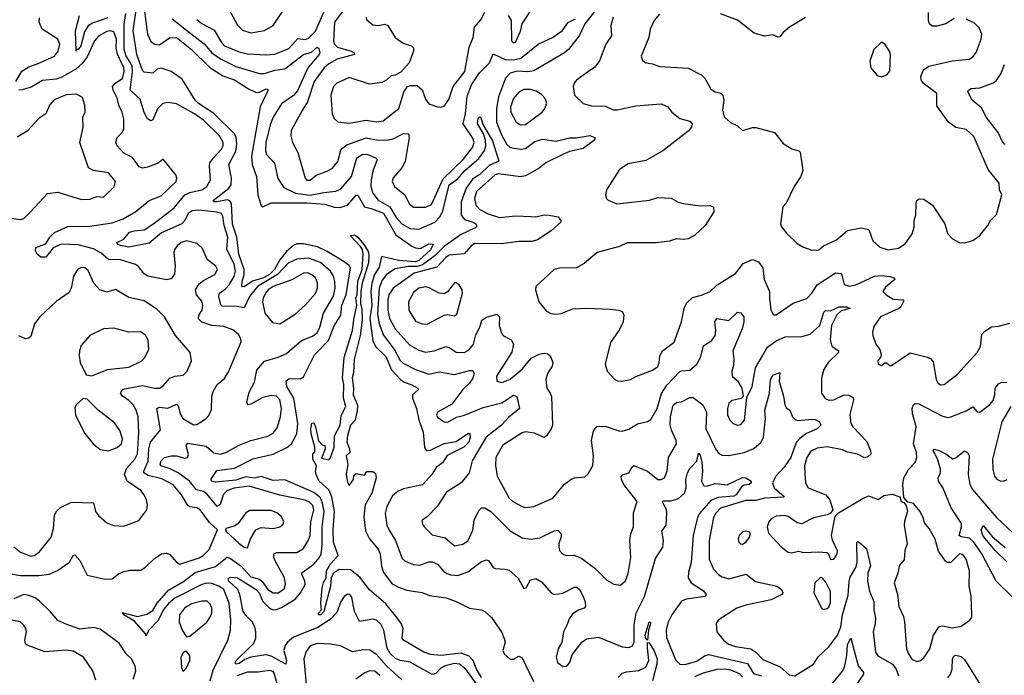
# Model space of a CAD drawing. Extents: x 2056909 to 2160450, y 827444 to 1016825.
# Tile 179 of 256: x 2136340 to 2142150, y 891768 to 895640. Entities that reach past the tile are written whole.
import ezdxf

# ---------------------------------------------------------------- set-up
doc = ezdxf.new("R2010")
doc.units = 0

msp = doc.modelspace()

# ---------------------------------------------------------------- linework, layer by layer
at = {"layer": '0CON10XD'}
for points in [[(2138279.5, 895735), (2138198.6, 895625), (2138192.8, 895512.8), (2138197.3, 895495), (2138215, 895478.8), (2138296, 895455), (2138314.2, 895445), (2138316, 895435), (2138213.2, 895406.8), (2138165, 895379.7), (2138137.6, 895355), (2138077.4, 895275), (2138039.2, 895155), (2138006.9, 895103.1), (2137941.9, 894985), (2137940.6, 894955), (2137950, 894915), (2137981.1, 894855), (2138024.5, 894705), (2138035, 894692.5), (2138055, 894693.5), (2138088.8, 894721.2), (2138155, 894745.5), (2138185.7, 894764.3), (2138216.9, 894803.1), (2138237.6, 894875), (2138269.7, 894900.3), (2138385, 894943), (2138445, 894931.2), (2138505, 894929.2), (2138545, 894937.5), (2138605, 894968.2), (2138635.4, 894965.4), (2138638.4, 894945), (2138615, 894802), (2138594.7, 894765.3), (2138544, 894706), (2138538.5, 894685), (2138551.4, 894655), (2138612.9, 894605), (2138640.9, 894550.9), (2138664, 894534), (2138735, 894533.9), (2138770.8, 894549.2), (2138839.5, 894700.5), (2138956.5, 894815), (2139013, 894885), (2139021.9, 894915), (2139015, 894941.1), (2138956.8, 895025), (2138970.6, 895085), (2138981, 895189), (2139006, 895255), (2139054.4, 895325.6), (2139112.5, 895385), (2139135, 895438), (2139205.1, 895405.1), (2139255, 895403), (2139297.2, 895412.8), (2139399.4, 895495), (2139485, 895535.5), (2139542, 895575), (2139565, 895608.8), (2139576.8, 895623.2), (2139620, 895645)], [(2139223.1, 895665), (2139240.6, 895635), (2139242.9, 895515), (2139254.2, 895504.2), (2139265, 895508), (2139295, 895573.3), (2139304.4, 895615.6), (2139390.6, 895745)], [(2137464.4, 891735), (2137481, 891799), (2137568.2, 891975), (2137584.6, 892035), (2137585.9, 892094.1), (2137576.7, 892195), (2137544.8, 892274.8), (2137516.2, 892295), (2137475, 892309.9), (2137445, 892312.7), (2137415, 892304.1), (2137256.6, 892223.4), (2137218.4, 892191.6), (2137191, 892159), (2137155, 892089.2), (2137102.5, 892035), (2137085, 892002.5), (2137083, 892013), (2137017.3, 892087.3), (2136954, 892125), (2136945, 892140), (2137035, 892115.7), (2137091.1, 892128.9), (2137125, 892150.8), (2137152.1, 892195), (2137218.9, 892271.1), (2137307.7, 892322.3), (2137375, 892374.8), (2137495, 892411.9), (2137565, 892466.9), (2137585, 892459.2), (2137645.5, 892415.5), (2137705, 892349.4), (2137755, 892336.2), (2137771.9, 892321.9), (2137805, 892274.7), (2137835, 892255.3), (2137865, 892255.9), (2137900.3, 892279.7), (2137909.1, 892305), (2137903.2, 892345), (2137847.2, 892445), (2137839.5, 892465), (2137840, 892485), (2137855.8, 892494.2), (2137975, 892494.6), (2138015, 892516.7), (2138043.4, 892565), (2138053.7, 892595), (2138058.1, 892675), (2138076.8, 892745), (2138070.6, 892770.6), (2138050.5, 892790.5), (2138025, 892803), (2137875, 892831.6), (2137695, 892885.2), (2137605, 892872.9), (2137562.3, 892857.7), (2137541.1, 892835), (2137523.6, 892776.3), (2137505, 892765.5), (2137445, 892839.4), (2137425, 892853.2), (2137407.1, 892857.1), (2137383.8, 892863.8), (2137342.4, 892915), (2137275, 892964.2), (2137225, 892990.3), (2137172.5, 893005), (2137168.4, 893015), (2137174.8, 893035.2), (2137195, 893054.2), (2137235, 893065.3), (2137264.7, 893064.7), (2137315, 893051.2), (2137331.2, 893055), (2137337, 893073), (2137322.5, 893125), (2137329.7, 893140.3), (2137440.8, 893120.8), (2137485, 893083.1), (2137525, 893074.6), (2137555.8, 893085), (2137635, 893128.5), (2137705, 893155.4), (2137805, 893181.3), (2137835, 893199.1), (2137860.5, 893229.5), (2137879.3, 893295), (2137885.3, 893345), (2137874.6, 893395), (2137855, 893417.7), (2137825, 893420.3), (2137775, 893409.4), (2137705, 893370.5), (2137686.2, 893366.2), (2137681.4, 893381.4), (2137695, 893440), (2137725, 893500), (2137740.2, 893569.7), (2137785, 893623.5), (2137865, 893646.7), (2137915, 893669.5), (2138003.7, 893746.3), (2138069, 893771), (2138095, 893790), (2138111.6, 893825), (2138132.5, 893907.5), (2138192, 894008), (2138202.6, 894055), (2138200.7, 894095), (2138192.5, 894125), (2138174.8, 894154.8), (2138115, 894206.5), (2138045, 894232.2), (2137975, 894226.6), (2137925, 894201.7), (2137862.4, 894135), (2137742.8, 894065), (2137697.2, 894005), (2137665, 893937.9), (2137624, 893946), (2137535, 893948.2), (2137527.1, 893957.1), (2137515.8, 894005), (2137519.6, 894025), (2137555, 894050.8), (2137575.6, 894074.4), (2137605.8, 894124.2), (2137614.5, 894155), (2137606.3, 894196.3), (2137563.2, 894285), (2137568.9, 894355), (2137546.2, 894425), (2137539.1, 894479.1), (2137530.4, 894495), (2137505, 894504), (2137395.2, 894514.8), (2137358.3, 894511.7), (2137334.8, 894495.1), (2137314.7, 894455), (2137296.1, 894433.9), (2137177.7, 894382.3), (2137105, 894321.4), (2136985, 894296.7), (2136935, 894307.1), (2136917.5, 894315), (2136913.8, 894325), (2136955.5, 894344.5), (2136987.8, 894385), (2137015, 894394.1), (2137075, 894398.7), (2137132.4, 894437.6), (2137251.8, 894528.2), (2137315, 894606.3), (2137345, 894619.7), (2137414.2, 894635), (2137444.7, 894655.3), (2137466.2, 894695), (2137459.6, 894775), (2137463.1, 894795), (2137483.2, 894825), (2137531.5, 894875), (2137541.1, 894895), (2137541.2, 894915), (2137519.1, 894955), (2137425, 895046.8), (2137371.3, 895085), (2137265, 895144.1), (2137215, 895150.4), (2137184.8, 895145.2), (2137154, 895114), (2137125, 895048.1), (2137115, 895042.9), (2137095, 895054.6), (2137075, 895092.2), (2137050.8, 895170.8), (2136993.1, 895225), (2137006.4, 895333.6), (2137003.2, 895365), (2136994.2, 895385), (2136968, 895425), (2136957.7, 895465), (2136957.3, 895612.7), (2136966.4, 895676.4)], [(2137175, 895353.5), (2137152.1, 895347.9), (2137125, 895323.8), (2137075, 895330), (2137065, 895341.2), (2137030.9, 895435), (2137010, 895575), (2137030.6, 895725)], [(2137075.2, 895705.2), (2137094.2, 895554.2), (2137115, 895511.8), (2137135, 895496.5), (2137165, 895491.1), (2137225, 895533.3), (2137265.8, 895535), (2137355, 895464.6), (2137460.8, 895360.8), (2137538.3, 895308.3), (2137607.5, 895285), (2137691.2, 895231.2), (2137735, 895210.7), (2137755, 895212.1), (2137795, 895231.9), (2137806.6, 895226.6), (2137760, 895125), (2137708.8, 894835), (2137711.1, 894785), (2137736.7, 894715), (2137746.1, 894605), (2137765, 894542), (2137775, 894534.3), (2137825, 894559.5), (2138035, 894559.6), (2138140.7, 894550.7), (2138195, 894533), (2138228.9, 894531.1), (2138275, 894545.8), (2138325, 894604.4), (2138335, 894604.4), (2138375, 894535.9), (2138415, 894526.1), (2138487.6, 894497.6), (2138560.1, 894370.1), (2138655, 894302.2), (2138675, 894292.5), (2138705, 894289.2), (2138755, 894317.4), (2138781.4, 894315), (2138765, 894280.4), (2138695, 894217.7), (2138675, 894209.6), (2138575, 894218), (2138475, 894240.9), (2138461, 894179), (2138433.5, 894135), (2138417.8, 894085), (2138412.5, 894035), (2138418.5, 893955), (2138406.4, 893875), (2138423.4, 893743.4), (2138440.7, 893710.7), (2138501.3, 893651.3), (2138535, 893573.2), (2138587.2, 893515), (2138609, 893499), (2138654.4, 893484.4), (2138690, 893465), (2138692.5, 893455), (2138659.1, 893425), (2138657.2, 893405), (2138681.3, 893345), (2138695, 893276.9), (2138721, 893205), (2138729.1, 893115), (2138735, 893102.9), (2138745, 893096.5), (2138765, 893098.2), (2138845, 893137.7), (2138915, 893149), (2138985.6, 893195.6), (2138996.4, 893196.4), (2138998.4, 893175), (2138989.7, 893145), (2138961.8, 893115), (2138862.5, 893067.5), (2138836, 893024), (2138798.2, 892995), (2138772, 892955), (2138716.2, 892893.8), (2138605, 892870), (2138574.3, 892855.7), (2138540.8, 892829.2), (2138506.9, 892765), (2138496.1, 892725), (2138505.9, 892655.9), (2138520.4, 892625), (2138558.2, 892565), (2138597.4, 892457.4), (2138615, 892443.1), (2138665, 892423.6), (2138700.6, 892419.4), (2138755, 892437.7), (2138775, 892438.5), (2138804.7, 892424.7), (2138842.1, 892382.1), (2138860.2, 892370.2), (2138885, 892360.9), (2138925, 892358.2), (2138985, 892379.6), (2139065, 892441.1), (2139095, 892450), (2139105.7, 892445.7), (2139133.3, 892405), (2139145, 892398.8), (2139205.9, 892395.9), (2139229.1, 892389.1), (2139281.2, 892341.2), (2139315, 892281.2), (2139328.8, 892285), (2139355, 892331.4), (2139385, 892339.4), (2139420.2, 892320.2), (2139475.7, 892255), (2139495, 892245.5), (2139545, 892253.8), (2139615, 892289.4), (2139628.3, 892288.3), (2139642.9, 892275), (2139665, 892233.8), (2139677, 892203), (2139679.4, 892175), (2139671.2, 892165), (2139635, 892152.5), (2139605, 892132.2), (2139585.4, 892105), (2139568.5, 892065), (2139548.5, 892025), (2139538.6, 891961.4), (2139518.5, 891925), (2139505.6, 891875), (2139514.5, 891844.5), (2139545, 891820.8), (2139565, 891822.5), (2139575, 891830), (2139586.9, 891845), (2139600.2, 891889.8), (2139657.5, 891965), (2139685.5, 891984.5), (2139755, 891993.1), (2139895, 891937.5), (2139935, 891932.3), (2139957.1, 891942.9), (2139965.8, 891965), (2139965.2, 892065), (2139978.6, 892135), (2140026.9, 892233.1), (2140091.7, 892458.3), (2140136.2, 892525), (2140138.4, 892565), (2140129.8, 892620.2), (2140155.3, 892655), (2140159, 892725), (2140156.7, 892746.7), (2140136.2, 892786.2), (2140134, 892796), (2140140.2, 892799.8), (2140185, 892799.1), (2140227.8, 892812.2), (2140264.1, 892845), (2140273.3, 892875), (2140271.6, 892925), (2140280.8, 892965), (2140295, 892990.6), (2140336.7, 893033.3), (2140345, 893081.2), (2140355, 893068.8), (2140365, 893027.5), (2140369.1, 892975), (2140363.8, 892915), (2140377.8, 892887.8), (2140395, 892885.6), (2140445, 892901.2), (2140515, 892893.9), (2140605, 892936.8), (2140626, 892935), (2140656, 892915), (2140655.6, 892905), (2140645, 892895.8), (2140615, 892890.8), (2140599.4, 892880.6), (2140568.1, 892835), (2140555, 892826.9), (2140462.3, 892817.7), (2140419.4, 892800.6), (2140348.8, 892721.2), (2140338.9, 892701.1), (2140313.3, 892595), (2140301.7, 892435), (2140287.5, 892377.5), (2140283.8, 892345), (2140301.5, 892315), (2140375, 892267.9), (2140391.9, 892245), (2140385, 892234.6), (2140272.3, 892217.7), (2140245, 892205.6), (2140187.9, 892125), (2140165, 892079.2), (2140154.7, 892035.3), (2140157.4, 891992.6), (2140209.1, 891859.1), (2140235, 891834.4), (2140265, 891831.3), (2140335, 891852.2), (2140385, 891885.9), (2140405, 891890.6), (2140635, 891838.4), (2140669.9, 891779.9), (2140718.1, 891765)], [(2137385, 895642.3), (2137415, 895616.8), (2137487.7, 895577.7), (2137530.6, 895505), (2137549.6, 895485), (2137635, 895450.8), (2137685, 895438.6), (2137795, 895432.7), (2137845, 895437.3), (2137928.9, 895471.1), (2137981.4, 895528.6), (2138025, 895524.2), (2138045, 895530.8), (2138085, 895572), (2138135.4, 895684.6)], [(2137573.3, 895706.7), (2137625, 895608.6), (2137655, 895578.2), (2137705, 895562), (2137784.1, 895575.9), (2137835.7, 895605), (2137895, 895694.2)], [(2138383.3, 895655), (2138389.5, 895639.5), (2138425, 895609.2), (2138455, 895605.6), (2138495, 895613.3), (2138513.3, 895606.7), (2138555.3, 895535.3), (2138602.1, 895502.1), (2138652.5, 895485), (2138663.8, 895475), (2138664.2, 895455), (2138638.9, 895385), (2138589.1, 895330.9), (2138555, 895312.5), (2138531.7, 895308.3), (2138507.5, 895285), (2138479.7, 895270.3), (2138405, 895258.9), (2138285, 895299.5), (2138210.8, 895265), (2138192.5, 895245), (2138175.5, 895195), (2138184.6, 895084.6), (2138196.4, 895056.4), (2138217.8, 895037.8), (2138281.7, 895028.3), (2138385, 895046.6), (2138445, 895038), (2138485, 895043.3), (2138577.8, 895115), (2138607.5, 895212.5), (2138625.8, 895244.2), (2138645, 895252), (2138685, 895250.8), (2138715.4, 895225.4), (2138735, 895170), (2138755, 895142.5), (2138805, 895125.5), (2138825, 895123.3), (2138845, 895130), (2138871.6, 895168.4), (2138898.2, 895245), (2138967.8, 895335), (2138992.6, 895477.4), (2139015.5, 895535), (2139023.3, 895596.7), (2139060.6, 895639.4), (2139084.4, 895685)], [(2139740.6, 895699.4), (2139674.7, 895615.3), (2139641.4, 895545), (2139579.4, 895465), (2139555, 895443.8), (2139375, 895339.2), (2139337.8, 895332.2), (2139275, 895336.1), (2139235, 895324), (2139206.8, 895295), (2139165.4, 895184.6), (2139153.7, 895116.3), (2139153.3, 895035), (2139184.5, 894955.5), (2139215, 894903.1), (2139235, 894885.3), (2139295, 894876.2), (2139325, 894880), (2139379.9, 894920.1), (2139425, 894934.7), (2139505, 894922.3), (2139585, 894943.2), (2139625, 894942.5), (2139705, 894956.1), (2139734.2, 894945), (2139734.3, 894935), (2139725.7, 894925), (2139665, 894880), (2139585, 894861), (2139545, 894844.8), (2139445.6, 894794.4), (2139405.8, 894764.2), (2139325, 894717.6), (2139295, 894712.9), (2139165, 894730.9), (2139145.6, 894725), (2139035, 894626.2), (2139023.3, 894585), (2139031.8, 894545), (2139055, 894519.6), (2139105, 894493.1), (2139171.9, 894471.9), (2139265, 894482.9), (2139358.1, 894478.1), (2139385, 894475.3), (2139435, 894488.1), (2139465, 894486.6), (2139516.8, 894476.8), (2139533.8, 894455), (2139533.3, 894445), (2139476.5, 894393.5), (2139395, 894340.4), (2139365, 894331.2), (2139285, 894330.8), (2139183.1, 894316.9), (2139025, 894319.2), (2139003.5, 894305), (2138963.4, 894256.6), (2138875, 894249.6), (2138855, 894236.1), (2138802, 894178), (2138667.2, 894142.8), (2138545, 894054.6), (2138518.4, 894015), (2138512, 893985), (2138513, 893925), (2138522.3, 893875), (2138555, 893815.4), (2138640.8, 893720.8), (2138695, 893689.1), (2138735, 893677.7), (2138785.3, 893684.7), (2138855, 893709.6), (2138874.1, 893704.1), (2138915, 893676.8), (2138965, 893675.4), (2138994.5, 893695), (2139017.1, 893725), (2139031.6, 893778.4), (2139056, 893825), (2139067.5, 893865), (2139095, 893883.8), (2139155, 893900.6), (2139170.6, 893885), (2139170, 893835), (2139184.7, 893784.7), (2139195, 893773.1), (2139240.2, 893750.2), (2139253.6, 893725), (2139244, 893676), (2139154.3, 893535), (2139156.2, 893505), (2139185, 893498.1), (2139235, 893517.5), (2139305, 893576.7), (2139358.6, 893641.4), (2139405, 893664.7), (2139435, 893671.1), (2139456.6, 893666.6), (2139470, 893655), (2139486.5, 893615), (2139481.5, 893595), (2139455, 893550), (2139445.4, 893515), (2139450.5, 893465), (2139471.4, 893435), (2139477.8, 893415), (2139484.4, 893245), (2139476.4, 893223.6), (2139448.3, 893181.7), (2139435, 893172), (2139378, 893198), (2139325, 893206.5), (2139305, 893200.5), (2139191.8, 893128.2), (2139149.5, 893055), (2139147.2, 893007.2), (2139157.7, 892945), (2139228.9, 892815), (2139250, 892795), (2139305, 892764.6), (2139325, 892760), (2139375, 892764.5), (2139485.3, 892814.7), (2139555, 892897.5), (2139593.3, 892925), (2139615, 892934.2), (2139675, 892941.2), (2139695, 892958.8), (2139723, 893007), (2139726.9, 893065), (2139714.5, 893155.5)], [(2140115, 895673.8), (2140084.5, 895635.5), (2140060, 895585), (2140053.3, 895535), (2140007.5, 895425), (2140015, 895400), (2140036.1, 895386.1), (2140075, 895379.2), (2140115, 895362.9), (2140285, 895354.4), (2140365, 895312.9), (2140382.5, 895295), (2140419.1, 895229.1), (2140444.5, 895214.5), (2140476.8, 895206.8), (2140490, 895195), (2140494.4, 895165), (2140487.5, 895105), (2140497.1, 895067.1), (2140535, 895033.3), (2140575, 895012.5), (2140605, 894986.7), (2140665, 895003.8), (2140685, 895003.8), (2140795, 894973.8), (2140845, 894908.8), (2140897.3, 894877.3), (2140937.5, 894865), (2140945, 894857.5), (2140960.5, 894749.5), (2140950, 894715), (2140910.6, 894655), (2140862.3, 894557.7), (2140843.3, 894535), (2140830, 894435), (2140835, 894417.5), (2140865, 894378.8), (2140927.6, 894317.6), (2140965, 894296), (2141015, 894278.8), (2141055, 894281.2), (2141083.8, 894305), (2141160.4, 894339.6), (2141225, 894394.4), (2141305, 894410.5), (2141350.7, 894400.7), (2141373.6, 894335), (2141416.6, 894296.6), (2141465, 894281.1), (2141525, 894290), (2141565, 894316), (2141607.5, 894375), (2141618.9, 894415), (2141617.5, 894455), (2141628.6, 894488.6), (2141630, 894555), (2141635, 894572.5), (2141647, 894583), (2141675, 894580), (2141725.8, 894545), (2141798.6, 894435), (2141815, 894376.7), (2141845, 894346.2), (2141884, 894324), (2141915, 894323.3), (2141963.9, 894336.1), (2142005, 894366.7), (2142054, 894425), (2142068.8, 894455), (2142105, 894490), (2142135.6, 894605), (2142122.2, 894635), (2142120.6, 894675), (2142055.4, 894755.4), (2141970.7, 894950.7), (2141925, 894992.5), (2141865, 895003.3), (2141820.6, 895035), (2141751.3, 895131.3), (2141752.9, 895205), (2141671.1, 895265), (2141659.5, 895285), (2141657.5, 895305), (2141674.4, 895345), (2141705, 895365.4), (2141843.2, 895396.8), (2141942.1, 895407.9), (2141965, 895420), (2141983.3, 895446.7), (2142013.1, 895525), (2142016.9, 895555), (2142002, 895592), (2141975, 895619.5), (2141925, 895642.5)], [(2140977.6, 895652.4), (2140883.7, 895596.3), (2140844.5, 895565.5), (2140825, 895538.8), (2140815, 895538), (2140785, 895550.8), (2140735, 895543.8), (2140675, 895560), (2140575, 895638.1), (2140475, 895675.6)], [(2141855, 895646.8), (2141805, 895616.2), (2141755, 895601.8), (2141725, 895602.5), (2141708.6, 895615), (2141702.5, 895635), (2141702.1, 895682.1)], [(2136317.9, 895275), (2136353.4, 895336.6), (2136395, 895361.1), (2136448.7, 895381.3), (2136545, 895425.4), (2136567.5, 895455), (2136578, 895495), (2136565, 895526.2), (2136472.1, 895585), (2136455.6, 895625), (2136457.8, 895652.2)], [(2136859.6, 895650.4), (2136770.4, 895619.6), (2136745, 895604.7), (2136721.9, 895568.1), (2136700.9, 895485), (2136685, 895464.3), (2136676.4, 895463.6), (2136673.9, 895453.9), (2136669.2, 895575), (2136692.5, 895665)], [(2137240.8, 895645), (2137325, 895578.6), (2137428.2, 895498.2), (2137473.7, 895443.7), (2137525, 895409.4), (2137615, 895363.3), (2137755, 895322.4), (2137785, 895322.2), (2137845, 895342.9), (2137905, 895350.5), (2138015, 895434.4), (2138061.4, 895448.6), (2138095, 895477.1), (2138105, 895469.2), (2138110.6, 895445), (2138106.4, 895435), (2138040.4, 895355), (2137979.9, 895220.1), (2137955, 895192.9), (2137885, 895143.6), (2137835.9, 895064.1), (2137818.7, 895018.7), (2137793.3, 894915), (2137790.7, 894865), (2137796.2, 894845), (2137843.3, 894793.3), (2137863, 894703), (2137899, 894649), (2137966.9, 894615), (2138055, 894603.8), (2138135, 894620.4), (2138205, 894627.2), (2138235, 894641.5), (2138298, 894715), (2138329.6, 894825), (2138365, 894845.7), (2138395, 894844.1), (2138440, 894825), (2138448.9, 894815), (2138424.2, 894745), (2138413.9, 894695), (2138412.4, 894655), (2138423.8, 894615), (2138455.3, 894575), (2138524.5, 894534.5), (2138562.7, 894472.7), (2138595, 894433.7), (2138645, 894408.1), (2138695, 894403.8), (2138789.2, 894445), (2138822.2, 894477.8), (2138837.8, 894512.2), (2138874.5, 894665.5), (2138925, 894700.9), (2138965, 894747.2), (2139049.6, 894820.4), (2139083.2, 894866.8), (2139091.6, 894895), (2139088.7, 894928.7), (2139076.5, 894966.5), (2139041.8, 895028.2), (2139045, 895053.8), (2139055, 895066.7), (2139061.7, 895061.7), (2139072.2, 895022.2), (2139129.3, 894925), (2139168.1, 894805), (2139110.2, 894779.8), (2139055, 894726.6), (2139012.3, 894697.7), (2138975.4, 894644.6), (2138944.9, 894565), (2138946.1, 894485), (2138965, 894459.7), (2139015.5, 894445), (2139031.8, 894435), (2139037.4, 894422.6), (2139028.7, 894411.3), (2138940.7, 894369.3), (2138845, 894300), (2138791.9, 894248.1), (2138716.5, 894193.5), (2138685, 894182.3), (2138635, 894182.9), (2138555, 894168.5), (2138505.2, 894134.8), (2138478.3, 894101.7), (2138461, 894055), (2138451.9, 893901.9), (2138461.3, 893845), (2138486.6, 893776.6), (2138551.4, 893691.4), (2138585, 893627.5), (2138602.8, 893612.8), (2138675, 893575.3), (2138755, 893546.6), (2138815, 893561.6), (2138905, 893545.3), (2138995, 893569.2), (2139015, 893568.6), (2139021.4, 893551.4), (2139015, 893523.5), (2138995, 893494.6), (2138954.5, 893455.5), (2138890.2, 893369.8), (2138805, 893323.3), (2138800, 893305), (2138805, 893293.8), (2138845, 893266), (2138865.7, 893264.3), (2138917, 893293), (2138965, 893305.6), (2139075, 893349.2), (2139185, 893377.2), (2139255, 893422.9), (2139274.3, 893415), (2139289.5, 893345), (2139225, 893291.9), (2139183.8, 893246.2), (2139092.8, 893175), (2139010.4, 893035), (2138993.1, 892965), (2138945.7, 892905), (2138859.2, 892850.8), (2138804.1, 892765.9), (2138743.8, 892705), (2138716.1, 892683.9), (2138716, 892665), (2138726, 892645), (2138775, 892598.1), (2138850.9, 892580.9), (2138905, 892532.7), (2138955, 892543.6), (2138986.5, 892565), (2139014.5, 892625), (2139022.3, 892685), (2139048.9, 892741.1), (2139065, 892756.9), (2139085, 892756.7), (2139120, 892735), (2139235, 892620.8), (2139305, 892579.6), (2139355, 892572.9), (2139409.5, 892580.5), (2139495, 892621.9), (2139515, 892625.7), (2139534.4, 892604.4), (2139535.6, 892585), (2139521.9, 892548.1), (2139520.8, 892525), (2139525.5, 892505), (2139542.9, 892485), (2139565, 892476.7), (2139615, 892477.1), (2139658, 892458), (2139735, 892400.5), (2139805, 892331.1), (2139846.1, 892306.1), (2139885, 892301.5), (2139915, 892325.8), (2139930.5, 892369.5), (2139947.1, 892465), (2139940, 892565), (2139945.5, 892604.5), (2139961.9, 892645), (2139962.1, 892727.9), (2139983.8, 892795), (2139905.5, 892895), (2139891.1, 892925), (2139890, 892945), (2139897.3, 892952.7), (2139935, 892964.2), (2139955, 893000), (2139965, 893006.9), (2140044.3, 892974.3), (2140105, 892925.6), (2140125.5, 892924.5), (2140145, 892934.2), (2140161.5, 892975), (2140168.5, 893055), (2140215.4, 893135), (2140213.8, 893155), (2140186.3, 893216.3), (2140178.6, 893248.6), (2140180.5, 893295), (2140195.3, 893364.7), (2140215, 893380.5), (2140245, 893382.5), (2140295, 893409.2), (2140315, 893409), (2140371, 893365), (2140392.1, 893322.1), (2140389.7, 893225), (2140445.4, 893105.4), (2140465, 893078), (2140485, 893069.2), (2140525, 893066.5), (2140615, 893084.5), (2140672.4, 893107.6), (2140714.8, 893145.2), (2140729.4, 893175), (2140740.5, 893285), (2140736.2, 893335), (2140764.7, 893435), (2140770, 893515), (2140785, 893540.6), (2140825, 893556), (2140820.8, 893505), (2140847.6, 893417.6), (2140855.7, 893365), (2140865, 893346.2), (2140885, 893333.3), (2140900, 893295), (2140917.9, 893277.9), (2140933.3, 893273.3), (2141015, 893282), (2141035, 893278.8), (2141059.2, 893265), (2141068, 893245), (2141045.7, 893225), (2140983.5, 893196.5), (2140943.3, 893166.7), (2140924.8, 893145.2), (2140908.8, 893105), (2140891.3, 893055), (2140851.9, 892998.1), (2140801.8, 892945), (2140781.7, 892905), (2140792.8, 892875), (2140852, 892825), (2140848.9, 892821.1), (2140735, 892814.1), (2140685, 892800.4), (2140625, 892801.4), (2140475.5, 892755), (2140447.1, 892725), (2140435, 892700), (2140408.6, 892565), (2140409.2, 892455), (2140434.5, 892395), (2140465, 892362.2), (2140485, 892349.5), (2140525, 892339.1), (2140626.2, 892366.2), (2140682.3, 892322.3), (2140807.5, 892295), (2140835.9, 892275.9), (2140843.3, 892255), (2140837.5, 892245), (2140775, 892213.5), (2140625, 892182), (2140571.9, 892165), (2140462.5, 892095), (2140450, 892075), (2140453.6, 892025), (2140493.6, 891975), (2140523.2, 891953.2), (2140565, 891937.6), (2140655, 891925.3), (2140685, 891904.7), (2140725, 891862.7), (2140827.9, 891817.9), (2140880.5, 891770.5), (2140915, 891766.2), (2141025.3, 891834.7), (2141052.7, 891877.3), (2141115, 891936.7), (2141165, 892005.4), (2141184.8, 892055), (2141195.8, 892125), (2141228.1, 892241.9), (2141234.3, 892325), (2141241.3, 892348.7), (2141274.2, 892405), (2141282.9, 892435), (2141280, 892555), (2141285, 892559.2), (2141295, 892553.1), (2141337.3, 892517.3), (2141361.5, 892415), (2141345, 892371.2), (2141342.9, 892325), (2141355, 892265.8), (2141379.4, 892205), (2141379.7, 892155), (2141390, 892105), (2141389.1, 892075), (2141376.7, 892025), (2141390.4, 891905), (2141403.9, 891883.9), (2141491.4, 891835), (2141512.1, 891805), (2141526.5, 891765)], [(2139842.1, 895655), (2139827.9, 895605), (2139831.5, 895545), (2139798.8, 895495), (2139761.9, 895398.1), (2139735, 895360.8), (2139696.4, 895333.6), (2139625, 895283.3), (2139611.2, 895265), (2139606.2, 895245), (2139614.3, 895194.3), (2139664.5, 895144.5), (2139715, 895130.9), (2139795, 895129.5), (2139845, 895108.5), (2139865, 895107.1), (2139975, 895131.8), (2140125, 895143.3), (2140164, 895125), (2140188.6, 895095), (2140235, 895057.5), (2140295, 895040.6), (2140307.8, 895025), (2140304.4, 895005), (2140285, 894981.9), (2140135, 894866.4), (2140035, 894809.1), (2139930, 894790), (2139880, 894755), (2139803.8, 894635), (2139796, 894605), (2139802, 894585), (2139813.3, 894575), (2139863.7, 894553.7), (2139884.4, 894554.4), (2140055.7, 894574.3), (2140105, 894590.8), (2140185, 894585.6), (2140225, 894563.5), (2140255.8, 894554.2), (2140355, 894541.4), (2140415, 894543.8), (2140435, 894532.5), (2140435.7, 894505), (2140386, 894424), (2140325, 894367.1), (2140285, 894346.7), (2140255, 894341.5), (2140215, 894345.6), (2140175, 894331.4), (2140095, 894322.5), (2139925, 894322.5), (2139878.8, 894301.2), (2139747.5, 894265), (2139670.3, 894199.7), (2139625, 894174), (2139525, 894172.9), (2139495, 894165.6), (2139386.1, 894063.9), (2139383.8, 894045), (2139403.8, 893975), (2139448.3, 893918.3), (2139475, 893905.8), (2139505, 893900.8), (2139535, 893904.2), (2139605, 893932), (2139685, 893937.5), (2139825, 893930.8), (2139875, 893924.4), (2139898, 893915), (2139905.8, 893895), (2139901.9, 893855), (2139879.4, 893810.6), (2139825.6, 893734.4), (2139794.3, 893605), (2139806, 893565), (2139852, 893515), (2139867, 893507), (2139894.3, 893505.7), (2139945, 893514.4), (2139975, 893533.1), (2140075, 893570), (2140105, 893591.4), (2140114.4, 893615), (2140116.7, 893655), (2140133.3, 893685), (2140201.4, 893735), (2140245, 893856.7), (2140260.4, 893935), (2140274.1, 893965.9), (2140310.5, 893999.5), (2140363.3, 894013.3), (2140415, 894034.3), (2140456, 894075), (2140565, 894140.8), (2140610.2, 894199.8), (2140665, 894223.3), (2140699.4, 894209.4), (2140725.3, 894175.3), (2140732.5, 894105), (2140765.5, 894035.5), (2140764.4, 893994.4), (2140773.3, 893926.7), (2140785, 893902.5), (2140795, 893896.7), (2140805, 893896.7), (2140904.6, 893965.4), (2140985, 893993.5), (2141015, 894024.6), (2141046.1, 894075), (2141155, 894146.2), (2141185, 894142), (2141192.4, 894132.4), (2141205, 894076), (2141235, 894067.1), (2141275, 894075.4), (2141383.7, 894126.3), (2141425, 894130), (2141475, 894124.5), (2141501.2, 894115), (2141504, 894105), (2141448.7, 894061.3), (2141434.4, 894035), (2141452.9, 894015), (2141495, 893990), (2141555, 893985.8), (2141555.7, 893975.7), (2141539.6, 893945), (2141527.8, 893935), (2141419.2, 893885), (2141381.2, 893828.8), (2141372, 893795), (2141374.2, 893775), (2141391.2, 893725), (2141415, 893692.5), (2141423.3, 893665), (2141420.7, 893649.3), (2141403.3, 893625), (2141406.4, 893606.4), (2141425, 893598.8), (2141445, 893613.3), (2141455, 893613.3), (2141475, 893598.8), (2141485, 893598.8), (2141595, 893672.9), (2141696.3, 893646.3), (2141717.1, 893637.1), (2141729.8, 893619.8), (2141748.9, 893515), (2141757.5, 893495), (2141774.6, 893484.6), (2141795, 893485.7), (2141873.4, 893546.6), (2141990, 893675), (2142009.1, 893710.9), (2142017.9, 893782.1), (2142035, 893800.8), (2142075, 893826), (2142115, 893829.4), (2142182.7, 893847.3)], [(2136205, 892381.8), (2136345, 892358.6), (2136452.4, 892357.6), (2136513.5, 892366.5), (2136563, 892387), (2136633.4, 892436.6), (2136655, 892476), (2136665, 892480), (2136695, 892446.7), (2136739.1, 892359.1), (2136845, 892335.6), (2136885, 892338.8), (2136923, 892367), (2136955, 892381.2), (2136995, 892390), (2137055, 892390), (2137083, 892407), (2137135, 892458), (2137176.1, 892486.1), (2137205, 892489.2), (2137225, 892484.2), (2137265, 892435.7), (2137285, 892425.6), (2137398.3, 892461.7), (2137423.3, 892475), (2137458.9, 892511.1), (2137507.7, 892627.7), (2137460.7, 892670.7), (2137405, 892746.2), (2137385, 892756.7), (2137345, 892762.5), (2137331.6, 892771.6), (2137294.6, 892835), (2137245, 892893.8), (2137179.2, 892929.2), (2137098.8, 892948.8), (2137073.4, 892965), (2137071.9, 892975), (2137097.8, 893032.2), (2137101.7, 893105), (2137112.6, 893145), (2137170.9, 893219.1), (2137150, 893345), (2137165, 893352.9), (2137215, 893345.3), (2137265, 893369.1), (2137275, 893360), (2137288.8, 893308.8), (2137303.1, 893285), (2137365, 893248), (2137385, 893249.2), (2137401.5, 893258.5), (2137440.6, 893285), (2137456.6, 893303.4), (2137471.2, 893338.8), (2137473.8, 893415), (2137481.8, 893445), (2137505, 893486), (2137547.9, 893522.1), (2137574.5, 893565.5), (2137647, 893737), (2137645.7, 893755), (2137631.4, 893781.4), (2137598.5, 893808.5), (2137545, 893828.7), (2137474.3, 893834.3), (2137414.2, 893854.2), (2137395, 893873.8), (2137396.5, 893895), (2137416.2, 893925), (2137421.8, 893955), (2137415, 893978.6), (2137382.7, 894015), (2137376.9, 894045), (2137399, 894081), (2137425, 894100.8), (2137492.5, 894135), (2137508.1, 894165), (2137498.6, 894185), (2137445.7, 894225), (2137418.6, 894288.6), (2137387.9, 894317.9), (2137325, 894334.4), (2137293.8, 894325), (2137270, 894305), (2137255.7, 894285), (2137250.6, 894265), (2137258.2, 894185), (2137253.4, 894136.6), (2137235, 894109.2), (2137206.5, 894103.5), (2137095.9, 894125.9), (2137075, 894138.9), (2137042.1, 894182.1), (2137024.3, 894194.3), (2136935, 894222.2), (2136865, 894224.7), (2136821.6, 894261.6), (2136775, 894286.1), (2136685, 894311.2), (2136586, 894315), (2136537.6, 894292.4), (2136495, 894237.5), (2136465, 894237.1), (2136444.2, 894255), (2136434.3, 894275), (2136435.8, 894295), (2136495, 894315.7), (2136517.3, 894355), (2136545, 894384.2), (2136625, 894419.2), (2136755, 894421.7), (2136885, 894441), (2136951.4, 894465), (2137025, 894507.5), (2137105, 894573.1), (2137175, 894600), (2137262.9, 894685), (2137268, 894705), (2137261.4, 894725), (2137187.5, 894817.5), (2137156.8, 894793.2), (2137095, 894768.9), (2137065, 894763.6), (2137045, 894770.5), (2137005, 894826.4), (2136955, 894851.1), (2136915, 894896), (2136906.7, 894915), (2136915.4, 894944.6), (2136944.2, 894975), (2136954.3, 894995), (2136955.6, 895055), (2136944.4, 895095), (2136924.5, 895135), (2136915, 895176), (2136891.1, 895225), (2136888.5, 895245), (2136903.5, 895265), (2136946.2, 895293.8), (2136957.3, 895335), (2136955, 895355.5), (2136917.2, 895437.2), (2136910.4, 895475), (2136910.8, 895525), (2136895, 895567.9), (2136875, 895574.1), (2136855, 895570), (2136805, 895542.5), (2136782.3, 895515), (2136738.6, 895421.4), (2136708.8, 895381.2), (2136671.1, 895348.9), (2136589.3, 895300.7), (2136555, 895289.5), (2136475, 895281.5), (2136407.3, 895242.7), (2136355, 895226.6), (2136335, 895223.8)], [(2141425, 895303.3), (2141456.1, 895313.9), (2141473.9, 895336.1), (2141478.1, 895435), (2141472.9, 895455), (2141445, 895496.2), (2141425, 895506.7), (2141381.2, 895465), (2141357.5, 895395), (2141362.5, 895355), (2141400.7, 895310.7), (2141425, 895303.3)], [(2139058.4, 891685), (2138973.8, 891803.8), (2138935, 891833.6), (2138905, 891837.2), (2138850, 891825), (2138825, 891810.7), (2138795, 891778.2), (2138775, 891772.4), (2138645.2, 891845.2), (2138585, 891856.8), (2138558.1, 891868.1), (2138526.8, 891896.8), (2138508, 891928), (2138488.8, 892035), (2138471, 892071), (2138445, 892093.6), (2138425, 892100.5), (2138345, 892085.8), (2138316.5, 892145), (2138300.5, 892230.5), (2138288, 892245), (2138275, 892248.1), (2138255, 892233.1), (2138236.2, 892205), (2138210.9, 892139.1), (2138171.9, 892098.1), (2138098.6, 892051.4), (2137955, 891994.4), (2137920.8, 891965), (2137907.5, 891945), (2137899.1, 891915), (2137913.8, 891855), (2137910, 891835), (2137825, 891881.7), (2137795, 891888.8), (2137705, 891875.2), (2137669, 891861), (2137635, 891837.9), (2137614.7, 891834.7), (2137611.6, 891845), (2137618, 891855), (2137701.9, 891938.1), (2137719.1, 891955), (2137732.7, 891985), (2137734.1, 892025), (2137727.4, 892055), (2137712, 892085), (2137680.4, 892115), (2137659.6, 892145), (2137639.2, 892245), (2137627.4, 892275), (2137574.8, 892325), (2137570, 892340), (2137585, 892347.5), (2137625, 892343.3), (2137735, 892274.6), (2137752.6, 892255), (2137775.2, 892205), (2137815, 892165.3), (2137835, 892155.2), (2137855, 892156.4), (2137885, 892169), (2137965, 892217.6), (2137997, 892255), (2138025.2, 892305), (2138023.3, 892325), (2138004.7, 892365), (2138006.5, 892375), (2138075, 892424.8), (2138109.7, 892465), (2138119.5, 892485), (2138125.9, 892534.1), (2138124.3, 892645), (2138135.9, 892735), (2138127.2, 892785), (2138114.3, 892815.7), (2138075, 892849), (2137905, 892922.9), (2137835, 892919), (2137765, 892941.8), (2137725, 892932.3), (2137675, 892939.7), (2137615, 892919.9), (2137495, 892909.4), (2137475, 892914.7), (2137468.9, 892925), (2137502.9, 892977.1), (2137608.7, 892991.3), (2137715, 893046.7), (2137835, 893074.2), (2137916.6, 893113.4), (2137945, 893135.5), (2137975.7, 893194.3), (2137981.6, 893255), (2137957.9, 893405), (2137917.1, 893475), (2137913.3, 893506.7), (2137929.7, 893520.3), (2137995, 893518.9), (2138015, 893531.7), (2138078.9, 893661.1), (2138163.4, 893746.6), (2138195, 893832.9), (2138235.8, 893895), (2138241, 893955), (2138266, 894015), (2138293, 894175), (2138285, 894189.1), (2138255, 894210.3), (2138155, 894270.9), (2138098, 894298), (2138015.8, 894315.8), (2137975, 894317.3), (2137955, 894307.7), (2137915, 894270.9), (2137875, 894221.9), (2137844.6, 894165), (2137813.7, 894135), (2137779.3, 894115), (2137713.5, 894096.5), (2137665, 894061.7), (2137651.3, 894065), (2137652.4, 894095), (2137664.1, 894135), (2137664.6, 894165), (2137634.3, 894255), (2137622.2, 894355), (2137595, 894432.9), (2137590, 894555), (2137579.9, 894569.9), (2137565, 894576.7), (2137504.1, 894564.1), (2137486.7, 894565), (2137482.7, 894572.7), (2137574.7, 894645), (2137588.1, 894665), (2137590.1, 894705), (2137573.7, 894785), (2137616.3, 894863.7), (2137621.9, 894905), (2137617.3, 894947.3), (2137605, 894968), (2137486.6, 895086.6), (2137396.2, 895145), (2137375, 895164.7), (2137298.9, 895288.9), (2137235, 895334.2), (2137175, 895353.5)], [(2142153.2, 894903.2), (2142139.4, 894919.4), (2142113.2, 894975), (2142043.6, 895065), (2142018, 895118), (2141960, 895165), (2141935.7, 895215), (2141938, 895225), (2141955.4, 895234.6), (2142005, 895237.9), (2142085, 895266.4), (2142101.5, 895278.5), (2142130.2, 895319.8), (2142151.5, 895375)], [(2139295, 895018.5), (2139325, 895021.8), (2139422.5, 895095), (2139439.2, 895115), (2139450, 895145), (2139440.8, 895175), (2139419.4, 895199.4), (2139387.9, 895217.9), (2139355, 895227.3), (2139315, 895227.3), (2139285, 895212.5), (2139253.2, 895175), (2139235.9, 895125), (2139237.7, 895095), (2139268.9, 895035), (2139295, 895018.5)], [(2136275, 894470), (2136345, 894460), (2136365, 894467.1), (2136404.2, 894505), (2136505, 894614), (2136565, 894622), (2136705, 894577.5), (2136755, 894580.6), (2136795, 894596), (2136835, 894592.9), (2136897.2, 894652.8), (2136905.4, 894685.4), (2136865, 894736.7), (2136775, 894750), (2136745.7, 894765.7), (2136695.6, 894915), (2136714.4, 895005.6), (2136713.1, 895065), (2136725.8, 895095), (2136725.6, 895135), (2136711.3, 895181.3), (2136675, 895201.4), (2136615, 895197.3), (2136543, 895167), (2136515.8, 895135), (2136493.8, 895085), (2136454, 895056), (2136385, 894982.5), (2136325, 894945.8)], [(2139065, 891755.9), (2139035.2, 891805), (2139016.5, 891856.5), (2138992.4, 891882.4), (2138945, 891899.1), (2138825, 891886.1), (2138765, 891891.2), (2138724.6, 891905), (2138604.4, 891975), (2138597.9, 891987.9), (2138602.5, 892045), (2138591.1, 892075), (2138568.1, 892108.1), (2138500.6, 892190.6), (2138405, 892273.1), (2138348.3, 892348.3), (2138291.5, 892391.5), (2138225, 892392.5), (2138189.9, 892370.1), (2138178.4, 892345), (2138175.2, 892295), (2138135.3, 892145), (2138117.5, 892125), (2138103.8, 892125), (2138103.8, 892135), (2138121.9, 892155), (2138117.1, 892195), (2138124.2, 892285), (2138133, 892317), (2138149.4, 892345), (2138150.9, 892385), (2138175, 892426.2), (2138219.6, 892475), (2138192, 892555), (2138189.1, 892629.1), (2138198.4, 892735), (2138182.2, 892822.2), (2138163.5, 892863.5), (2138107.8, 892915), (2138089.2, 892955), (2138086.2, 892975), (2138092.5, 893005), (2138070, 893045), (2138070, 893075), (2138081.7, 893088.3), (2138082.5, 893115), (2138059.4, 893195), (2138057.5, 893225), (2138065, 893257.5), (2138075, 893260), (2138086.1, 893236.1), (2138103, 893153), (2138125, 893130), (2138140, 893125), (2138142.5, 893105), (2138121.7, 893051.7), (2138165, 893040), (2138175, 893052.5), (2138195.6, 893115), (2138198.3, 893181.7), (2138230.5, 893245), (2138238.1, 893301.9), (2138264.6, 893355), (2138251.6, 893405), (2138252.7, 893485), (2138245.9, 893525), (2138255.3, 893645.3), (2138304.2, 893805), (2138311, 893869), (2138329.6, 893955), (2138323.8, 893995), (2138330.9, 894015), (2138335, 894096.2), (2138360.9, 894165), (2138366.7, 894256.7), (2138362.3, 894282.3), (2138351.5, 894301.5), (2138290, 894365), (2138315, 894368.9), (2138335, 894356.9), (2138376.4, 894305), (2138397.5, 894267.5), (2138401.2, 894245), (2138397.6, 894205), (2138360.5, 894085), (2138352.7, 894035), (2138351.1, 893965), (2138360, 893935), (2138362, 893865), (2138350, 893775), (2138313.9, 893633.9), (2138310.7, 893555), (2138302.8, 893525), (2138310.7, 893465), (2138308.2, 893425), (2138332.9, 893362.9), (2138331.3, 893331.3), (2138320, 893275), (2138292.3, 893245), (2138274.6, 893184.6), (2138271.5, 893145), (2138286.7, 893105), (2138287.5, 893085), (2138265.8, 893064.2), (2138276.7, 893015), (2138266.7, 892955), (2138275, 892910), (2138285, 892890), (2138310, 892925), (2138311.7, 892948.3), (2138325, 892960), (2138375, 892950), (2138388.3, 892971.7), (2138425, 892972.5), (2138439.5, 892959.5), (2138443.3, 892935), (2138417.8, 892845), (2138378.1, 892775), (2138371.8, 892705), (2138380.7, 892620.7), (2138404.5, 892574.5), (2138455, 892514), (2138466.5, 892485), (2138475, 892412), (2138487.4, 892375), (2138538.5, 892308.5), (2138575, 892289.1), (2138625, 892271.9), (2138715, 892257.5), (2138759.4, 892239.4), (2138856.7, 892225), (2138916, 892205), (2138994.5, 892164.5), (2139065.5, 892155.5), (2139085, 892146), (2139125, 892109.2), (2139185, 892020.6), (2139200, 891985), (2139204.7, 891965), (2139192, 891915), (2139198.5, 891895), (2139235, 891863.3), (2139255, 891864.3), (2139285, 891882), (2139305, 891871.2), (2139371.4, 891731.4)], [(2136305, 892526.2), (2136345.4, 892495.4), (2136405, 892472.3), (2136425.8, 892475.8), (2136455.7, 892495), (2136526.2, 892585), (2136540, 892635), (2136545.8, 892714.2), (2136559.7, 892740.3), (2136581.3, 892758.7), (2136645, 892791.2), (2136775, 892787.5), (2136788.1, 892735), (2136805, 892712), (2136855, 892668), (2136893.2, 892653.2), (2136955, 892650), (2137042.5, 892682.5), (2137090.6, 892745), (2137094.4, 892775), (2137087.8, 892805), (2137075.6, 892835), (2137055, 892859.5), (2136973.5, 892915), (2136958.8, 892955), (2136969.9, 892990.1), (2137020.6, 893045), (2137034.5, 893075.5), (2137042.5, 893202.5), (2137038.5, 893295), (2137027.5, 893335), (2137010.8, 893365), (2136985, 893392.3), (2136945, 893419.4), (2136935.6, 893435), (2136945, 893454.2), (2136958.9, 893461.1), (2137065, 893480), (2137135, 893464.1), (2137165.3, 893464.7), (2137185, 893475.6), (2137226.4, 893523.7), (2137255, 893534.6), (2137305, 893540), (2137328.9, 893565), (2137353.1, 893625), (2137346.9, 893675), (2137260, 893775), (2137194.4, 893885), (2137149.9, 893929.9), (2137075, 893980.9), (2136985, 894000.5), (2136905, 894046.2), (2136855, 894032), (2136813.3, 894045), (2136777.1, 894085), (2136745, 894160), (2136725, 894174), (2136705, 894177.5), (2136680.8, 894165), (2136657.1, 894125), (2136646.8, 894063.2), (2136631.5, 894028.5), (2136555, 893975.6), (2136460, 893885), (2136427.1, 893845), (2136405, 893770), (2136395, 893758.8), (2136375, 893756), (2136335, 893772.5)], [(2137875, 893844.4), (2137965, 893901.9), (2138025, 893954.3), (2138086.4, 894023.6), (2138098.2, 894055), (2138098.2, 894085), (2138084.8, 894114.8), (2138065, 894133.8), (2138040, 894145), (2138015, 894143.3), (2137946.3, 894103.7), (2137835, 894064.8), (2137806.2, 894045), (2137791, 894025), (2137776.1, 893995), (2137773.4, 893975), (2137787.3, 893907.3), (2137832.8, 893852.8), (2137875, 893844.4)], [(2138745, 893842.5), (2138845, 893895.6), (2138865, 893899.4), (2138905, 893891.4), (2138919.1, 893900.9), (2138953.9, 894026.1), (2138952, 894045), (2138933.3, 894075), (2138915, 894086.7), (2138905, 894086.2), (2138865, 894033.3), (2138845, 894022), (2138815, 894025.6), (2138757.1, 894057.1), (2138735, 894062.7), (2138695, 894054), (2138665, 894029.6), (2138634.6, 893975), (2138635.5, 893925), (2138675, 893860), (2138715, 893843.6), (2138745, 893842.5)], [(2139714.5, 893155.5), (2139727, 893213), (2139745, 893237.1), (2139795, 893238.9), (2139875, 893211.5), (2139895, 893210.5), (2139935, 893222.5), (2139985, 893254.4), (2140045, 893267.1), (2140065, 893278.6), (2140101.8, 893345), (2140126.8, 893433.2), (2140158, 893482), (2140235, 893561.8), (2140245, 893567.5), (2140295, 893570.4), (2140336.2, 893605), (2140358, 893645), (2140374.5, 893715), (2140424.5, 893745), (2140444.7, 893775), (2140448.3, 893805), (2140442.8, 893855), (2140454.3, 893875), (2140525, 893864.4), (2140575, 893913.5), (2140595, 893908.5), (2140612.8, 893885), (2140613, 893855), (2140602.6, 893815), (2140547.6, 893685), (2140554.7, 893635), (2140552.9, 893597.1), (2140541.8, 893565), (2140544.4, 893535), (2140575, 893507.5), (2140601.4, 893465), (2140608.8, 893415), (2140596.9, 893403.1), (2140545, 893390.6), (2140525, 893375.8), (2140516.7, 893345), (2140516.2, 893306.2), (2140530, 893275), (2140550.8, 893255), (2140575, 893245.6), (2140595, 893250), (2140618.1, 893275), (2140631.7, 893408.3), (2140661.5, 893475), (2140681.2, 893585), (2140753.8, 893706.2), (2140805, 893743.7), (2140857.3, 893767.3), (2140955, 893769.6), (2141005, 893783.6), (2141061.1, 893835), (2141085, 893913.8), (2141095, 893923.1), (2141125, 893920.6), (2141176.7, 893945), (2141218.8, 893945), (2141240, 893935), (2141188.4, 893921.6), (2141162.6, 893897.4), (2141130.5, 893835), (2141122.5, 893752.5), (2141132, 893712), (2141172.5, 893685), (2141172.2, 893675), (2141110, 893615), (2141084.6, 893575), (2141070.8, 893525), (2141071.8, 893435), (2141092.2, 893402.2), (2141115, 893392.9), (2141145, 893396.2), (2141205, 893424.2), (2141235, 893422.4), (2141259.2, 893409.2), (2141261.1, 893395), (2141237.9, 893307.9), (2141244, 893255), (2141255.5, 893235), (2141339.5, 893149.5), (2141360.6, 893095), (2141361.8, 893075), (2141345, 893058.8), (2141325, 893052.5), (2141283.6, 893073.6), (2141225.5, 893085.5), (2141195, 893099.5), (2141105, 893117.1), (2141045, 893110), (2141008.2, 893091.8), (2140984.7, 893055), (2140972, 893005), (2140973.8, 892956.2), (2140978.1, 892905), (2140992.9, 892875), (2141097.1, 892835), (2141120.6, 892805), (2141137.5, 892745), (2141124.5, 892725.5), (2141105, 892715.6), (2141025, 892698.2), (2140955, 892663.2), (2140928.8, 892668.8), (2140875, 892706.7), (2140855, 892712.5), (2140805, 892708.8), (2140775, 892692.2), (2140761.5, 892675), (2140750.6, 892645), (2140758.6, 892608.6), (2140834.7, 892524.7), (2140875, 892495.6), (2140895, 892492.5), (2140935, 892501.1), (2140965, 892493.6), (2141055, 892498.1), (2141103.8, 892493.8), (2141113.3, 892485), (2141125, 892453.3), (2141145, 892453.8), (2141163.9, 892486.1), (2141166.9, 892503.1), (2141136.9, 892566.9), (2141130.4, 892595), (2141151.5, 892708.5), (2141171.4, 892728.6), (2141315, 892813.3), (2141348, 892828), (2141405, 892807.5), (2141439.1, 892830.9), (2141487.7, 892837.7), (2141533, 892823), (2141542.5, 892795), (2141558.3, 892788.3), (2141571.7, 892771.7), (2141578.8, 892735), (2141560.9, 892679.1), (2141560, 892655), (2141576.7, 892545), (2141564, 892505), (2141558.8, 892451.2), (2141532, 892418), (2141520.9, 892365), (2141499.4, 892315), (2141519.1, 892245), (2141527.3, 892175), (2141554.5, 892115), (2141561.5, 892085), (2141573.8, 891925), (2141584.5, 891895), (2141605, 891864.2), (2141635, 891850.8), (2141655, 891855.7), (2141675, 891870.8), (2141710, 891925), (2141731.8, 892005), (2141765, 892056.7), (2141785, 892061.5), (2141845, 892047.9), (2141895, 892057.8), (2141946.6, 892093.4), (2141957.8, 892112.2), (2141958.1, 892128.1), (2141954.6, 892235), (2141942.5, 892295), (2141944.7, 892385.3), (2141924.6, 892455), (2141905, 892480.9), (2141885, 892485.4), (2141835, 892434.6), (2141815, 892433.8), (2141802.3, 892442.3), (2141762.3, 892502.3), (2141741.7, 892571.7), (2141706.7, 892635), (2141679.3, 892669.3), (2141674, 892695), (2141653.8, 892735), (2141615, 892782.5), (2141581.7, 892791.7), (2141558.3, 892818.3), (2141550.8, 892895), (2141556.9, 892935), (2141585.3, 892984.7), (2141625, 893025.8), (2141634.5, 893055), (2141631.5, 893085), (2141614.7, 893135), (2141629.2, 893235), (2141608.5, 893315), (2141607.1, 893345), (2141614.2, 893365), (2141625, 893374), (2141645, 893371.9), (2141781.3, 893301.3), (2141815, 893291.1), (2141835, 893294.4), (2141925, 893330), (2141965, 893353.8), (2141990, 893325), (2142005, 893322.5), (2142065, 893367.9), (2142085, 893391.9), (2142094.6, 893425), (2142095.6, 893465), (2142115, 893490.6), (2142135, 893499.4), (2142165, 893497.5)], [(2136765, 893536.2), (2136785, 893544), (2136857.5, 893575), (2136985, 893587.3), (2137061.2, 893625), (2137079.2, 893645), (2137102.9, 893695), (2137097.8, 893745), (2137084.2, 893775), (2137055, 893797.1), (2136985, 893794.4), (2136895, 893818.9), (2136834.5, 893815.5), (2136755, 893776), (2136703.3, 893716.7), (2136692.9, 893685), (2136691.4, 893655), (2136698, 893615), (2136732, 893542), (2136765, 893536.2)], [(2136865, 893094.4), (2136915, 893113.3), (2136940.6, 893135), (2136946.4, 893165), (2136930.8, 893215), (2136898.8, 893258.8), (2136803.6, 893333.6), (2136739.3, 893399.3), (2136715, 893402.5), (2136675, 893367.5), (2136665, 893350), (2136668.8, 893305), (2136725.6, 893195.6), (2136774, 893135), (2136815, 893102.9), (2136865, 893094.4)], [(2142188.2, 893355), (2142136.4, 893265), (2142080.9, 893045), (2142081.8, 892985), (2142091.9, 892945), (2142106.3, 892926.3), (2142125, 892916.9), (2142145, 892915.6), (2142168, 892925)], [(2142194.4, 892234.4), (2142101.8, 892325), (2142017.6, 892485), (2141970.4, 892555), (2141945, 892578.8), (2141895.8, 892585.8), (2141883.7, 892593.7), (2141898.3, 892645), (2141898.3, 892665), (2141836.5, 892756.5), (2141786.8, 892876.8), (2141761.3, 892915), (2141759.3, 892935), (2141774.1, 892965), (2141774.3, 892985), (2141756.2, 893046.2), (2141730.6, 893095), (2141736.1, 893103.9), (2141765, 893095.4), (2141805.8, 893075.8), (2141845, 893046.9), (2141865, 893052.2), (2141915, 893094.2), (2141933.6, 893083.6), (2141942.7, 893065), (2141937.7, 892955), (2141947.8, 892895), (2141963.1, 892865), (2142105, 892699.6), (2142204.6, 892605)], [(2137685, 892522), (2137702.5, 892575), (2137733.4, 892626.6), (2137765, 892641.9), (2137835, 892635.5), (2137875.4, 892644.6), (2137895, 892661.2), (2137899.2, 892675), (2137885, 892707.1), (2137858.5, 892728.5), (2137825, 892741.5), (2137698.3, 892741.7), (2137675, 892728.8), (2137626.9, 892663.1), (2137605, 892649.2), (2137556.7, 892635), (2137553.8, 892625), (2137560, 892615), (2137635, 892546.9), (2137665, 892524.4), (2137685, 892522)], [(2142165, 892438.6), (2142096.3, 892505), (2142025, 892590.5), (2142014.6, 892625), (2142025, 892652.5), (2142077.8, 892587.8), (2142155, 892522.8)], [(2140605, 892543.8), (2140625, 892553.8), (2140646.2, 892585), (2140653.3, 892605), (2140645, 892616.2), (2140625, 892620), (2140607.5, 892615), (2140586, 892595), (2140580, 892575), (2140583.8, 892555), (2140594.3, 892544.3), (2140605, 892543.8)], [(2141085, 892157.5), (2141105, 892162.5), (2141115, 892171.2), (2141125, 892197.5), (2141125, 892262.5), (2141097.9, 892317.9), (2141075, 892343.8), (2141065, 892346.7), (2141032.5, 892315), (2141026.4, 892255), (2141072.6, 892162.6), (2141085, 892157.5)], [(2137010, 891745), (2137026.1, 891795), (2137021.8, 891825), (2136999.5, 891865), (2136969.5, 891895), (2136927.6, 891957.6), (2136815, 892040.8), (2136775, 892051.1), (2136695, 892041.8), (2136618.9, 892068.9), (2136565, 892092), (2136523, 892143), (2136456.8, 892206.8), (2136431.5, 892225), (2136395, 892240.2), (2136365, 892244.8), (2136305, 892219.7)], [(2137325, 891996.2), (2137345, 892000), (2137445, 892082.2), (2137467.1, 892115), (2137475, 892137.5), (2137474.6, 892165), (2137465, 892188.1), (2137446.5, 892206.5), (2137415, 892206.7), (2137355, 892190.9), (2137312.7, 892165), (2137284.1, 892125), (2137281.2, 892085), (2137299.4, 892035), (2137325, 891996.2)], [(2136789.3, 891739.3), (2136771.9, 891795), (2136717.1, 891875), (2136655, 891910.5), (2136615, 891917.3), (2136488, 891908), (2136385, 891945.6), (2136374.4, 891955), (2136369.6, 891975), (2136379.5, 892025), (2136376.9, 892045), (2136365.5, 892065.5), (2136343.4, 892083.4), (2136285, 892096.8)], [(2140045, 891976.7), (2140035, 891984.2), (2140030.3, 892005), (2140055, 892083.8), (2140061.7, 892081.7), (2140061.4, 892065), (2140051.2, 892035), (2140045, 891976.7)], [(2138595, 891741.6), (2138505.1, 891825.1), (2138445, 891891.6), (2138406.9, 891916.9), (2138365, 891919.2), (2138305, 891907.3), (2138232.9, 891942.9), (2138175, 891953.3), (2138095, 891956), (2138055, 891942.5), (2138031.2, 891908.8), (2138016.1, 891865), (2138031.3, 891715)], [(2139872.5, 891755), (2139895, 891780.8), (2139920.6, 891789.4), (2139993.4, 891796.6), (2140035, 891815.6), (2140052.2, 891855), (2140045, 891931.2), (2140045, 891962.5), (2140055, 891960.8), (2140085, 891913.5), (2140101.6, 891865), (2140099.7, 891835), (2140074, 891735)], [(2141105, 891681.8), (2141197.2, 891795), (2141209.2, 891825), (2141220.8, 891885), (2141225, 891951.2), (2141245, 891987.5), (2141287.1, 891825), (2141319.4, 891785), (2141320, 891775), (2141249.7, 891675)], [(2137305, 891790), (2137325, 891812.5), (2137344, 891855), (2137344, 891885), (2137325, 891910), (2137315, 891910), (2137305, 891901.2), (2137291.4, 891875), (2137294.2, 891814.2), (2137305, 891790)], [(2141816.5, 891753.5), (2141833.6, 891775), (2141842.5, 891805), (2141845.5, 891865), (2141855, 891882.9), (2141865, 891887.8), (2141895, 891878.8), (2141915, 891862.5), (2142009.4, 891709.4)], [(2137869.7, 891685), (2137841.9, 891781.9), (2137835, 891790.8), (2137815, 891797.5), (2137747.4, 891787.4), (2137685, 891786.1), (2137622.3, 891765)], [(2138465, 891768), (2138435, 891792.8), (2138405, 891794.6), (2138377.4, 891782.6), (2138323.8, 891745)], [(2140325, 891761.4), (2140375, 891783.8), (2140455, 891804.8), (2140505, 891807), (2140535, 891801.1), (2140585, 891779.8), (2140605, 891758.7)]]:
    msp.add_lwpolyline(points, dxfattribs=at)

doc.saveas('drawing.dxf')
